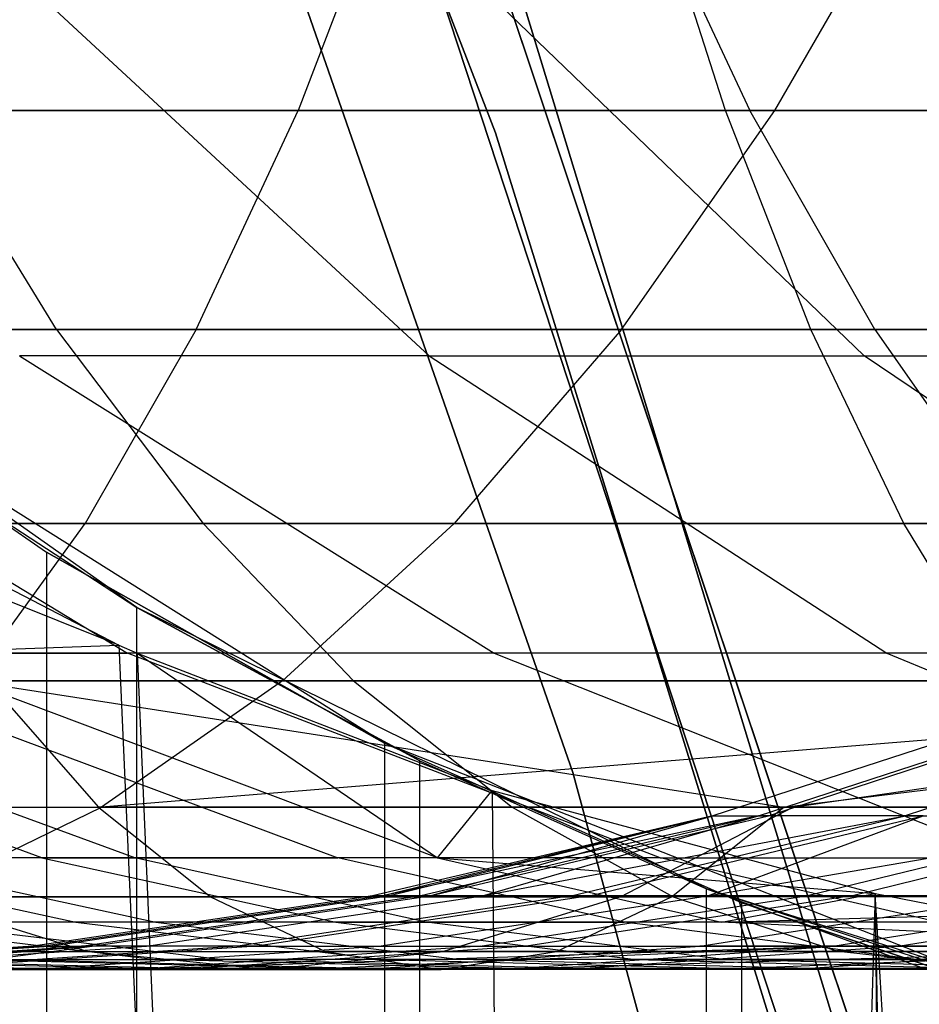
# Model space of a CAD drawing. Extents: x 0.1 to 12.1, y -6 to 6.
# Tile 134 of 181: x 8.442 to 8.572, y 0.727 to 0.869. Entities that reach past the tile are written whole.
import ezdxf

# ---------------------------------------------------------------- set-up
doc = ezdxf.new("R2010")
doc.units = 0
doc.header["$LTSCALE"] = 2.54
doc.layers.get('0').update_dxf_attribs({"linetype": 'CONTINUOUS'})

# ---------------------------------------------------------------- blocks, each defined once
blk = doc.blocks.new('DROPS_COLOR_C_STL')
at = {"color": 0}
for p, q in [((8.51064, 0.85234, 164.4), (8.44442, 1.02274, 164.4)), ((8.44442, 1.02274, 164.3), (8.51064, 0.85234, 164.3)), ((8.51064, 0.85234, 164.4), (8.44442, 1.02274, 164.4)), ((8.44442, 1.02274, 164.3), (8.51064, 0.85234, 164.3)), ((8.46205, 0.93152, 3.4), (8.52179, 0.76011, 3.4)), ((8.52179, 0.76011, 3.2), (8.46205, 0.93152, 3.2)), ((8.46205, 0.93152, 3.4), (8.52179, 0.76011, 3.4)), ((8.52179, 0.76011, 3.2), (8.46205, 0.93152, 3.2)), ((8.49288, 0.93002, 171.7), (8.56384, 0.71785, 171.7)), ((8.56384, 0.71785, 164.1), (8.49288, 0.93002, 164.1)), ((8.56384, 0.71785, 164.1), (8.49288, 0.93002, 164.1)), ((8.49288, 0.93002, 171.7), (8.56384, 0.71785, 171.7)), ((8.49522, 0.89537, 11), (8.55232, 0.72171, 11)), ((8.55232, 0.72171, 11.1), (8.49522, 0.89537, 11.1)), ((8.49522, 0.89537, 11), (8.55232, 0.72171, 11)), ((8.55232, 0.72171, 11.1), (8.49522, 0.89537, 11.1)), ((8.49626, 0.89239, 20.68193), (8.48215, 0.85555, 20.72317)), ((8.49626, 0.89239, 20.68193), (8.48215, 0.85555, 20.72317)), ((8.53003, 0.89239, 19.6423), (8.54732, 0.85555, 19.60228)), ((8.53003, 0.89239, 19.6423), (8.54732, 0.85555, 19.60228)), ((8.54381, 0.85555, 21.50688), (8.53199, 0.89239, 21.54884)), ((8.54381, 0.85555, 21.50688), (8.53199, 0.89239, 21.54884)), ((8.55092, 0.85555, 18.79059), (8.57219, 0.89239, 18.75254)), ((8.55092, 0.85555, 18.79059), (8.57219, 0.89239, 18.75254)), ((8.50106, 0.82019, 17.30317), (8.44204, 0.87479, 17.34985)), ((8.50106, 0.82019, 17.30317), (8.44204, 0.87479, 17.34985)), ((8.56379, 0.82019, 17.37857), (8.50711, 0.87479, 17.42806)), ((8.56379, 0.82019, 17.37857), (8.50711, 0.87479, 17.42806)), ((8.51478, 0.87069, 11.3), (8.58381, 0.6443, 11.3)), ((8.58381, 0.6443, 1.7), (8.51478, 0.87069, 1.7)), ((8.58381, 0.6443, 1.7), (8.51478, 0.87069, 1.7)), ((8.51478, 0.87069, 11.3), (8.58381, 0.6443, 11.3)), ((8.48215, 0.85555, 20.72317), (8.22763, 0.85555, 20.62822)), ((8.48215, 0.85555, 20.72317), (8.22763, 0.85555, 20.62822)), ((8.36907, 0.85555, 18.6807), (8.55092, 0.85555, 18.79059)), ((8.36907, 0.85555, 18.6807), (8.55092, 0.85555, 18.79059)), ((8.54381, 0.85555, 21.50688), (8.3941, 0.85555, 21.46249)), ((8.54381, 0.85555, 21.50688), (8.3941, 0.85555, 21.46249)), ((8.44732, 0.82396, 19.50717), (8.42792, 0.85555, 19.5482)), ((8.42792, 0.85555, 19.5482), (8.54732, 0.85555, 19.60228)), ((8.44732, 0.82396, 19.50717), (8.42792, 0.85555, 19.5482)), ((8.42792, 0.85555, 19.5482), (8.54732, 0.85555, 19.60228)), ((8.46745, 0.82396, 20.76611), (8.48215, 0.85555, 20.72317)), ((8.46745, 0.82396, 20.76611), (8.48215, 0.85555, 20.72317)), ((8.74186, 0.85555, 20.80408), (8.48215, 0.85555, 20.72317)), ((8.74186, 0.85555, 20.80408), (8.48215, 0.85555, 20.72317)), ((8.52878, 0.82396, 18.8302), (8.55092, 0.85555, 18.79059)), ((8.52878, 0.82396, 18.8302), (8.55092, 0.85555, 18.79059)), ((8.6946, 0.85555, 21.54712), (8.54381, 0.85555, 21.50688)), ((8.6946, 0.85555, 21.54712), (8.54381, 0.85555, 21.50688)), ((8.55612, 0.82396, 21.4632), (8.54381, 0.85555, 21.50688)), ((8.55612, 0.82396, 21.4632), (8.54381, 0.85555, 21.50688)), ((8.56532, 0.82396, 19.56062), (8.54732, 0.85555, 19.60228)), ((8.54732, 0.85555, 19.60228), (8.66848, 0.85555, 19.65228)), ((8.56532, 0.82396, 19.56062), (8.54732, 0.85555, 19.60228)), ((8.54732, 0.85555, 19.60228), (8.66848, 0.85555, 19.65228)), ((8.55092, 0.85555, 18.79059), (8.7401, 0.85555, 18.88813)), ((8.55092, 0.85555, 18.79059), (8.7401, 0.85555, 18.88813)), ((8.56467, 0.6777, 164.4), (8.51064, 0.85234, 164.4)), ((8.51064, 0.85234, 164.3), (8.56467, 0.6777, 164.3)), ((8.51064, 0.85234, 164.4), (8.51064, 0.85234, 164.3)), ((8.56467, 0.6777, 164.4), (8.51064, 0.85234, 164.4)), ((8.51064, 0.85234, 164.3), (8.56467, 0.6777, 164.3)), ((8.51064, 0.85234, 164.4), (8.51064, 0.85234, 164.3)), ((8.45889, 0.78391, 39.52568), (8.38384, 0.83655, 39.52568)), ((8.45889, 0.78391, 36.32117), (8.38384, 0.83655, 39.52568)), ((8.45889, 0.78391, 39.52568), (8.38384, 0.83655, 39.52568)), ((8.45889, 0.78391, 36.32117), (8.38384, 0.83655, 39.52568)), ((8.21059, 0.82396, 20.67028), (8.46745, 0.82396, 20.76611)), ((8.21059, 0.82396, 20.67028), (8.46745, 0.82396, 20.76611)), ((8.44732, 0.82396, 19.50717), (8.33107, 0.82396, 19.44969)), ((8.44732, 0.82396, 19.50717), (8.33107, 0.82396, 19.44969)), ((8.52878, 0.82396, 18.8302), (8.3443, 0.82396, 18.71873)), ((8.52878, 0.82396, 18.8302), (8.3443, 0.82396, 18.71873)), ((8.39981, 0.82387, 26.99408), (8.44586, 0.79185, 27.01377)), ((8.49464, 0.76432, 32.52113), (8.39981, 0.82387, 32.52113)), ((8.39981, 0.82387, 32.52113), (8.44586, 0.79185, 27.01377)), ((8.39981, 0.82387, 26.99408), (8.44586, 0.79185, 27.01377)), ((8.39981, 0.82387, 32.52113), (8.44586, 0.79185, 27.01377)), ((8.49464, 0.76432, 32.52113), (8.39981, 0.82387, 32.52113)), ((8.55612, 0.82396, 21.4632), (8.40761, 0.82396, 21.41917)), ((8.55612, 0.82396, 21.4632), (8.40761, 0.82396, 21.41917)), ((8.56532, 0.82396, 19.56062), (8.44732, 0.82396, 19.50717)), ((8.44732, 0.82396, 19.50717), (8.46846, 0.796, 19.46248)), ((8.56532, 0.82396, 19.56062), (8.44732, 0.82396, 19.50717)), ((8.44732, 0.82396, 19.50717), (8.46846, 0.796, 19.46248)), ((8.46745, 0.82396, 20.76611), (8.45143, 0.796, 20.81289)), ((8.46745, 0.82396, 20.76611), (8.45143, 0.796, 20.81289)), ((8.46745, 0.82396, 20.76611), (8.72955, 0.82396, 20.84776)), ((8.46745, 0.82396, 20.76611), (8.72955, 0.82396, 20.84776)), ((8.52878, 0.82396, 18.8302), (8.50465, 0.796, 18.87336)), ((8.52878, 0.82396, 18.8302), (8.50465, 0.796, 18.87336)), ((8.7207, 0.82396, 18.92916), (8.52878, 0.82396, 18.8302)), ((8.7207, 0.82396, 18.92916), (8.52878, 0.82396, 18.8302)), ((8.7057, 0.82396, 21.50312), (8.55612, 0.82396, 21.4632)), ((8.7057, 0.82396, 21.50312), (8.55612, 0.82396, 21.4632)), ((8.56953, 0.796, 21.41561), (8.55612, 0.82396, 21.4632)), ((8.56953, 0.796, 21.41561), (8.55612, 0.82396, 21.4632)), ((8.68506, 0.82396, 19.61003), (8.56532, 0.82396, 19.56062)), ((8.56532, 0.82396, 19.56062), (8.58493, 0.796, 19.51523)), ((8.68506, 0.82396, 19.61003), (8.56532, 0.82396, 19.56062)), ((8.56532, 0.82396, 19.56062), (8.58493, 0.796, 19.51523)), ((8.45631, 0.77848, 15.00748), (8.35158, 0.82019, 15.02191)), ((8.45631, 0.77848, 15.00748), (8.35158, 0.82019, 15.02191)), ((8.38678, 0.82019, 17.14348), (8.45756, 0.77731, 17.09796)), ((8.38678, 0.82019, 17.14348), (8.45756, 0.77731, 17.09796)), ((8.44197, 0.82019, 17.22472), (8.51045, 0.77731, 17.1758)), ((8.50106, 0.82019, 17.30317), (8.44197, 0.82019, 17.22472)), ((8.44197, 0.82019, 17.22472), (8.51045, 0.77731, 17.1758)), ((8.50106, 0.82019, 17.30317), (8.44197, 0.82019, 17.22472)), ((8.50106, 0.82019, 17.30317), (8.56379, 0.82019, 17.37857)), ((8.50106, 0.82019, 17.30317), (8.56706, 0.77731, 17.25098)), ((8.50106, 0.82019, 17.30317), (8.56379, 0.82019, 17.37857)), ((8.50106, 0.82019, 17.30317), (8.56706, 0.77731, 17.25098)), ((8.62717, 0.77731, 17.32323), (8.56379, 0.82019, 17.37857)), ((8.56379, 0.82019, 17.37857), (8.63008, 0.82019, 17.45086)), ((8.56379, 0.82019, 17.37857), (8.63008, 0.82019, 17.45086)), ((8.62717, 0.77731, 17.32323), (8.56379, 0.82019, 17.37857)), ((8.41605, 0.81184, 36.28961), (8.45889, 0.78391, 36.32117)), ((8.41605, 0.81184, 36.28961), (8.45889, 0.78391, 36.32117)), ((8.40407, 0.80555, 14.98501), (8.45631, 0.77848, 15.00748)), ((8.40407, 0.80555, 14.98501), (8.45631, 0.77848, 15.00748)), ((8.45143, 0.796, 20.81289), (8.19202, 0.796, 20.71611)), ((8.45143, 0.796, 20.81289), (8.19202, 0.796, 20.71611)), ((8.3173, 0.796, 18.76015), (8.50465, 0.796, 18.87336)), ((8.3173, 0.796, 18.76015), (8.50465, 0.796, 18.87336)), ((8.35371, 0.796, 19.40574), (8.46846, 0.796, 19.46248)), ((8.35371, 0.796, 19.40574), (8.46846, 0.796, 19.46248)), ((8.56953, 0.796, 21.41561), (8.42233, 0.796, 21.37196)), ((8.56953, 0.796, 21.41561), (8.42233, 0.796, 21.37196)), ((8.43501, 0.7733, 20.86087), (8.45143, 0.796, 20.81289)), ((8.43501, 0.7733, 20.86087), (8.45143, 0.796, 20.81289)), ((8.71614, 0.796, 20.89536), (8.45143, 0.796, 20.81289)), ((8.71614, 0.796, 20.89536), (8.45143, 0.796, 20.81289)), ((8.49014, 0.7733, 19.41664), (8.46846, 0.796, 19.46248)), ((8.46846, 0.796, 19.46248), (8.58493, 0.796, 19.51523)), ((8.49014, 0.7733, 19.41664), (8.46846, 0.796, 19.46248)), ((8.46846, 0.796, 19.46248), (8.58493, 0.796, 19.51523)), ((8.47992, 0.7733, 18.91762), (8.50465, 0.796, 18.87336)), ((8.47992, 0.7733, 18.91762), (8.50465, 0.796, 18.87336)), ((8.50465, 0.796, 18.87336), (8.69956, 0.796, 18.97386)), ((8.50465, 0.796, 18.87336), (8.69956, 0.796, 18.97386)), ((8.7178, 0.796, 21.45518), (8.56953, 0.796, 21.41561)), ((8.7178, 0.796, 21.45518), (8.56953, 0.796, 21.41561)), ((8.58328, 0.7733, 21.3668), (8.56953, 0.796, 21.41561)), ((8.58328, 0.7733, 21.3668), (8.56953, 0.796, 21.41561)), ((8.44586, 0.79185, 27.01377), (8.44628, -0.79159, 27.01395)), ((8.44586, 0.79185, 27.01377), (8.49464, 0.76432, 27.03511)), ((8.44586, 0.79185, 27.01377), (8.44628, -0.79159, 27.01395)), ((8.49464, 0.76432, 32.52113), (8.44586, 0.79185, 27.01377)), ((8.49464, 0.76432, 32.52113), (8.44586, 0.79185, 27.01377)), ((8.44586, 0.79185, 27.01377), (8.49464, 0.76432, 27.03511)), ((8.45889, -0.78391, 36.32117), (8.45889, 0.78391, 36.32117)), ((8.45889, -0.78391, 36.32117), (8.45889, 0.78391, 36.32117)), ((8.45889, 0.78391, 36.32117), (8.49971, 0.76179, 36.35208)), ((8.54107, 0.74332, 39.52568), (8.45889, 0.78391, 39.52568)), ((8.54107, 0.74332, 36.38425), (8.45889, 0.78391, 39.52568)), ((8.54107, 0.74332, 39.52568), (8.45889, 0.78391, 39.52568)), ((8.49971, 0.76179, 36.35208), (8.45889, 0.78391, 39.52568)), ((8.54107, 0.74332, 36.38425), (8.45889, 0.78391, 39.52568)), ((8.49971, 0.76179, 36.35208), (8.45889, 0.78391, 39.52568)), ((8.45889, 0.78391, 36.32117), (8.49971, 0.76179, 36.35208)), ((8.45889, 0.78391, 36.32117), (8.45889, 0.78391, 39.52568)), ((8.45889, 0.78391, 36.32117), (8.45889, 0.78391, 39.52568)), ((8.42383, 0.77731, 15.06506), (8.45631, 0.77848, 15.00748)), ((8.42383, 0.77731, 15.06506), (8.45631, 0.77848, 15.00748)), ((8.45631, 0.77848, 15.00748), (8.52214, -0.69039, 15.03662)), ((8.45631, 0.77848, 15.00748), (8.52214, -0.69039, 15.03662)), ((8.45631, 0.77848, 15.00748), (8.45894, 0.77731, 15.00862)), ((8.45631, 0.77848, 15.00748), (8.45894, 0.77731, 15.00862)), ((8.44519, 0.74781, 16.89397), (8.36395, 0.77731, 16.93569)), ((8.44519, 0.74781, 16.89397), (8.36395, 0.77731, 16.93569)), ((8.4586, 0.74781, 15.18902), (8.37803, 0.77731, 15.14603)), ((8.4586, 0.74781, 15.18902), (8.37803, 0.77731, 15.14603)), ((8.40875, 0.77731, 17.01798), (8.48788, 0.74781, 16.97237)), ((8.40875, 0.77731, 17.01798), (8.45756, 0.77731, 17.09796)), ((8.40875, 0.77731, 17.01798), (8.45756, 0.77731, 17.09796)), ((8.40875, 0.77731, 17.01798), (8.48788, 0.74781, 16.97237)), ((8.50224, 0.74781, 15.11188), (8.42383, 0.77731, 15.06506)), ((8.50224, 0.74781, 15.11188), (8.42383, 0.77731, 15.06506)), ((8.45894, 0.77731, 15.00862), (8.42383, 0.77731, 15.06506)), ((8.45894, 0.77731, 15.00862), (8.42383, 0.77731, 15.06506)), ((8.53437, 0.74781, 17.04856), (8.45756, 0.77731, 17.09796)), ((8.51045, 0.77731, 17.1758), (8.45756, 0.77731, 17.09796)), ((8.53437, 0.74781, 17.04856), (8.45756, 0.77731, 17.09796)), ((8.51045, 0.77731, 17.1758), (8.45756, 0.77731, 17.09796)), ((8.45894, 0.77731, 15.00862), (8.52214, -0.69039, 15.03662)), ((8.45894, 0.77731, 15.00862), (8.51015, 0.75753, 15.03124)), ((8.45894, 0.77731, 15.00862), (8.52214, -0.69039, 15.03662)), ((8.45894, 0.77731, 15.00862), (8.51015, 0.75753, 15.03124)), ((8.45894, 0.77731, 15.00862), (8.50224, 0.74781, 15.11188)), ((8.45894, 0.77731, 15.00862), (8.50224, 0.74781, 15.11188)), ((8.51045, 0.77731, 17.1758), (8.58475, 0.74781, 17.12272)), ((8.51045, 0.77731, 17.1758), (8.58475, 0.74781, 17.12272)), ((8.56706, 0.77731, 17.25098), (8.51045, 0.77731, 17.1758)), ((8.56706, 0.77731, 17.25098), (8.51045, 0.77731, 17.1758)), ((8.56706, 0.77731, 17.25098), (8.63869, 0.74781, 17.19434)), ((8.62717, 0.77731, 17.32323), (8.56706, 0.77731, 17.25098)), ((8.56706, 0.77731, 17.25098), (8.63869, 0.74781, 17.19434)), ((8.62717, 0.77731, 17.32323), (8.56706, 0.77731, 17.25098)), ((8.47992, 0.7733, 18.91762), (8.28962, 0.7733, 18.80263)), ((8.47992, 0.7733, 18.91762), (8.28962, 0.7733, 18.80263)), ((8.49014, 0.7733, 19.41664), (8.37693, 0.7733, 19.36067)), ((8.49014, 0.7733, 19.41664), (8.37693, 0.7733, 19.36067)), ((8.43501, 0.7733, 20.86087), (8.70239, 0.7733, 20.94416)), ((8.43501, 0.7733, 20.86087), (8.70239, 0.7733, 20.94416)), ((8.43501, 0.7733, 20.86087), (8.55219, 0.75511, 20.95546)), ((8.43501, 0.7733, 20.86087), (8.55219, 0.75511, 20.95546)), ((8.43742, 0.7733, 21.32356), (8.45336, 0.75511, 21.27244)), ((8.58328, 0.7733, 21.3668), (8.43742, 0.7733, 21.32356)), ((8.58328, 0.7733, 21.3668), (8.43742, 0.7733, 21.32356)), ((8.43742, 0.7733, 21.32356), (8.45336, 0.75511, 21.27244)), ((8.67788, 0.7733, 19.01969), (8.45379, 0.75511, 18.96435)), ((8.47992, 0.7733, 18.91762), (8.45379, 0.75511, 18.96435)), ((8.67788, 0.7733, 19.01969), (8.45379, 0.75511, 18.96435)), ((8.47992, 0.7733, 18.91762), (8.45379, 0.75511, 18.96435)), ((8.67788, 0.7733, 19.01969), (8.47992, 0.7733, 18.91762)), ((8.67788, 0.7733, 19.01969), (8.47992, 0.7733, 18.91762)), ((8.60504, 0.7733, 19.46869), (8.49014, 0.7733, 19.41664)), ((8.49014, 0.7733, 19.41664), (8.51303, 0.75511, 19.36824)), ((8.60504, 0.7733, 19.46869), (8.49014, 0.7733, 19.41664)), ((8.49014, 0.7733, 19.41664), (8.51303, 0.75511, 19.36824)), ((8.55219, 0.75511, 20.95546), (8.70239, 0.7733, 20.94416)), ((8.55219, 0.75511, 20.95546), (8.70239, 0.7733, 20.94416)), ((8.55351, 0.75511, 19.01792), (8.67788, 0.7733, 19.01969)), ((8.55351, 0.75511, 19.01792), (8.67788, 0.7733, 19.01969)), ((8.58938, 0.76925, 16.04678), (8.54198, 0.75385, 16.04654)), ((8.58938, 0.76925, 16.04678), (8.54198, 0.75385, 16.04654)), ((8.54854, 0.75385, 16.19582), (8.59573, 0.76925, 16.19146)), ((8.54854, 0.75385, 16.19582), (8.59573, 0.76925, 16.19146)), ((8.54999, 0.75385, 15.89847), (8.59714, 0.76925, 15.90327)), ((8.54999, 0.75385, 15.89847), (8.59714, 0.76925, 15.90327)), ((8.61627, 0.76925, 16.33542), (8.56973, 0.75385, 16.34435)), ((8.61627, 0.76925, 16.33542), (8.56973, 0.75385, 16.34435)), ((8.49464, 0.76432, 27.03511), (8.49464, -0.76432, 27.03511)), ((8.49464, 0.76432, 27.03511), (8.54615, 0.7413, 27.05822)), ((8.49464, 0.76432, 27.03511), (8.49464, -0.76432, 27.03511)), ((8.59889, 0.72343, 32.52113), (8.49464, 0.76432, 32.52113)), ((8.49464, 0.76432, 32.52113), (8.49464, 0.76432, 27.03511)), ((8.49464, 0.76432, 32.52113), (8.49464, 0.76432, 27.03511)), ((8.49464, 0.76432, 32.52113), (8.54615, 0.7413, 27.05822)), ((8.49464, 0.76432, 27.03511), (8.54615, 0.7413, 27.05822)), ((8.49464, 0.76432, 32.52113), (8.54615, 0.7413, 27.05822)), ((8.59889, 0.72343, 32.52113), (8.49464, 0.76432, 32.52113)), ((8.49953, -0.76188, 36.35194), (8.49971, 0.76179, 36.35208)), ((8.49953, -0.76188, 36.35194), (8.49971, 0.76179, 36.35208)), ((8.49971, 0.76179, 36.35208), (8.54107, 0.74332, 36.38425)), ((8.49971, 0.76179, 36.35208), (8.54107, 0.74332, 36.38425)), ((8.52179, 0.76011, 3.4), (8.52179, 0.76011, 3.2)), ((8.52179, 0.76011, 3.4), (8.56929, 0.58491, 3.4)), ((8.56929, 0.58491, 3.2), (8.52179, 0.76011, 3.2)), ((8.52179, 0.76011, 3.4), (8.52179, 0.76011, 3.2)), ((8.52179, 0.76011, 3.4), (8.56929, 0.58491, 3.4)), ((8.56929, 0.58491, 3.2), (8.52179, 0.76011, 3.2)), ((8.50224, 0.74781, 15.11188), (8.51015, 0.75753, 15.03124)), ((8.50224, 0.74781, 15.11188), (8.51015, 0.75753, 15.03124)), ((8.51015, 0.75753, 15.03124), (8.52214, -0.69039, 15.03662)), ((8.51015, 0.75753, 15.03124), (8.52214, -0.69039, 15.03662)), ((8.51015, 0.75753, 15.03124), (8.56539, 0.74267, 15.05629)), ((8.51015, 0.75753, 15.03124), (8.56539, 0.74267, 15.05629)), ((8.2604, 0.75511, 18.84749), (8.45379, 0.75511, 18.96435)), ((8.2604, 0.75511, 18.84749), (8.45379, 0.75511, 18.96435)), ((8.31014, 0.75511, 21.22566), (8.45336, 0.75511, 21.27244)), ((8.31014, 0.75511, 21.22566), (8.45336, 0.75511, 21.27244)), ((8.40145, 0.75511, 19.31307), (8.51303, 0.75511, 19.36824)), ((8.40145, 0.75511, 19.31307), (8.51303, 0.75511, 19.36824)), ((8.41767, 0.75511, 20.91152), (8.55219, 0.75511, 20.95546)), ((8.41767, 0.75511, 20.91152), (8.55219, 0.75511, 20.95546)), ((8.42731, 0.74218, 19.01173), (8.45379, 0.75511, 18.96435)), ((8.42731, 0.74218, 19.01173), (8.45379, 0.75511, 18.96435)), ((8.45336, 0.75511, 21.27244), (8.46952, 0.74218, 21.22062)), ((8.59781, 0.75511, 21.31527), (8.45336, 0.75511, 21.27244)), ((8.59781, 0.75511, 21.31527), (8.45336, 0.75511, 21.27244)), ((8.45336, 0.75511, 21.27244), (8.46952, 0.74218, 21.22062)), ((8.45379, 0.75511, 18.96435), (8.55351, 0.75511, 19.01792)), ((8.45379, 0.75511, 18.96435), (8.55351, 0.75511, 19.01792)), ((8.54198, 0.75385, 16.04654), (8.4929, 0.74232, 16.04629)), ((8.54198, 0.75385, 16.04654), (8.4929, 0.74232, 16.04629)), ((8.54854, 0.75385, 16.19582), (8.49439, 0.74232, 16.1234)), ((8.54854, 0.75385, 16.19582), (8.49439, 0.74232, 16.1234)), ((8.54198, 0.75385, 16.04654), (8.49439, 0.74232, 16.1234)), ((8.54198, 0.75385, 16.04654), (8.49439, 0.74232, 16.1234)), ((8.49518, 0.74232, 15.96979), (8.54198, 0.75385, 16.04654)), ((8.49518, 0.74232, 15.96979), (8.54198, 0.75385, 16.04654)), ((8.49967, 0.74232, 16.20033), (8.54854, 0.75385, 16.19582)), ((8.49967, 0.74232, 16.20033), (8.54854, 0.75385, 16.19582)), ((8.50116, 0.74232, 15.8935), (8.54999, 0.75385, 15.89847)), ((8.50116, 0.74232, 15.8935), (8.54999, 0.75385, 15.89847)), ((8.50116, 0.74232, 15.8935), (8.54198, 0.75385, 16.04654)), ((8.50116, 0.74232, 15.8935), (8.54198, 0.75385, 16.04654)), ((8.50874, 0.74232, 16.27724), (8.54854, 0.75385, 16.19582)), ((8.50874, 0.74232, 16.27724), (8.54854, 0.75385, 16.19582)), ((8.50874, 0.74232, 16.27724), (8.56973, 0.75385, 16.34435)), ((8.50874, 0.74232, 16.27724), (8.56973, 0.75385, 16.34435)), ((8.51303, 0.75511, 19.36824), (8.53624, 0.74218, 19.31917)), ((8.51303, 0.75511, 19.36824), (8.62628, 0.75511, 19.41954)), ((8.51303, 0.75511, 19.36824), (8.53624, 0.74218, 19.31917)), ((8.51303, 0.75511, 19.36824), (8.62628, 0.75511, 19.41954)), ((8.52154, 0.74232, 16.35361), (8.56973, 0.75385, 16.34435)), ((8.52154, 0.74232, 16.35361), (8.56973, 0.75385, 16.34435)), ((8.52418, 0.74232, 15.74171), (8.57229, 0.75385, 15.75137)), ((8.52418, 0.74232, 15.74171), (8.57229, 0.75385, 15.75137)), ((8.52865, 0.74218, 19.06618), (8.55351, 0.75511, 19.01792)), ((8.52865, 0.74218, 19.06618), (8.55351, 0.75511, 19.01792)), ((8.53603, 0.74218, 21.00729), (8.55219, 0.75511, 20.95546)), ((8.53603, 0.74218, 21.00729), (8.55219, 0.75511, 20.95546)), ((8.54125, 0.74232, 15.66631), (8.60888, 0.75385, 15.60613)), ((8.54125, 0.74232, 15.66631), (8.60888, 0.75385, 15.60613)), ((8.54125, 0.74232, 15.66631), (8.57229, 0.75385, 15.75137)), ((8.54125, 0.74232, 15.66631), (8.57229, 0.75385, 15.75137)), ((8.54198, 0.75385, 16.04654), (8.54854, 0.75385, 16.19582)), ((8.54198, 0.75385, 16.04654), (8.54999, 0.75385, 15.89847)), ((8.54198, 0.75385, 16.04654), (8.54999, 0.75385, 15.89847)), ((8.54198, 0.75385, 16.04654), (8.54854, 0.75385, 16.19582)), ((8.56973, 0.75385, 16.34435), (8.54854, 0.75385, 16.19582)), ((8.56973, 0.75385, 16.34435), (8.54854, 0.75385, 16.19582)), ((8.57229, 0.75385, 15.75137), (8.54999, 0.75385, 15.89847)), ((8.57229, 0.75385, 15.75137), (8.54999, 0.75385, 15.89847)), ((8.68787, 0.75511, 20.99569), (8.55219, 0.75511, 20.95546)), ((8.68787, 0.75511, 20.99569), (8.55219, 0.75511, 20.95546)), ((8.55351, 0.75511, 19.01792), (8.65499, 0.75511, 19.06809)), ((8.55351, 0.75511, 19.01792), (8.65499, 0.75511, 19.06809)), ((8.55542, 0.74232, 16.49473), (8.60257, 0.75385, 16.48111)), ((8.55542, 0.74232, 16.49473), (8.60257, 0.75385, 16.48111)), ((8.56193, 0.74232, 15.59183), (8.60888, 0.75385, 15.60613)), ((8.56193, 0.74232, 15.59183), (8.60888, 0.75385, 15.60613)), ((8.56973, 0.75385, 16.34435), (8.60257, 0.75385, 16.48111)), ((8.56973, 0.75385, 16.34435), (8.60257, 0.75385, 16.48111)), ((8.40668, 0.74781, 16.81417), (8.45011, 0.73854, 16.79445)), ((8.44519, 0.74781, 16.89397), (8.40668, 0.74781, 16.81417)), ((8.44519, 0.74781, 16.89397), (8.40668, 0.74781, 16.81417)), ((8.40668, 0.74781, 16.81417), (8.45011, 0.73854, 16.79445)), ((8.4586, 0.74781, 15.18902), (8.4185, 0.74781, 15.26881)), ((8.4185, 0.74781, 15.26881), (8.46163, 0.73854, 15.28919)), ((8.4586, 0.74781, 15.18902), (8.4185, 0.74781, 15.26881)), ((8.4185, 0.74781, 15.26881), (8.46163, 0.73854, 15.28919)), ((8.44519, 0.74781, 16.89397), (8.48762, 0.73854, 16.87218)), ((8.44519, 0.74781, 16.89397), (8.48788, 0.74781, 16.97237)), ((8.44519, 0.74781, 16.89397), (8.48762, 0.73854, 16.87218)), ((8.44519, 0.74781, 16.89397), (8.48788, 0.74781, 16.97237)), ((8.50069, 0.73854, 15.21147), (8.4586, 0.74781, 15.18902)), ((8.50224, 0.74781, 15.11188), (8.4586, 0.74781, 15.18902)), ((8.50224, 0.74781, 15.11188), (8.4586, 0.74781, 15.18902)), ((8.50069, 0.73854, 15.21147), (8.4586, 0.74781, 15.18902)), ((8.53437, 0.74781, 17.04856), (8.48788, 0.74781, 16.97237)), ((8.53437, 0.74781, 17.04856), (8.48788, 0.74781, 16.97237)), ((8.5292, 0.73854, 16.94854), (8.48788, 0.74781, 16.97237)), ((8.5292, 0.73854, 16.94854), (8.48788, 0.74781, 16.97237)), ((8.50224, 0.74781, 15.11188), (8.56539, 0.74267, 15.05629)), ((8.50224, 0.74781, 15.11188), (8.56539, 0.74267, 15.05629)), ((8.50224, 0.74781, 15.11188), (8.5432, 0.73854, 15.13634)), ((8.50224, 0.74781, 15.11188), (8.5432, 0.73854, 15.13634)), ((8.57449, 0.73854, 17.02276), (8.53437, 0.74781, 17.04856)), ((8.53437, 0.74781, 17.04856), (8.58475, 0.74781, 17.12272)), ((8.53437, 0.74781, 17.04856), (8.58475, 0.74781, 17.12272)), ((8.57449, 0.73854, 17.02276), (8.53437, 0.74781, 17.04856)), ((8.56539, 0.74267, 15.05629), (8.52214, -0.69039, 15.03662)), ((8.56539, 0.74267, 15.05629), (8.52214, -0.69039, 15.03662)), ((8.54107, -0.74332, 36.38425), (8.54107, 0.74332, 36.38425)), ((8.54107, 0.74332, 36.38425), (8.57775, 0.72994, 36.4135)), ((8.54107, -0.74332, 36.38425), (8.54107, 0.74332, 36.38425)), ((8.62848, 0.71572, 39.52568), (8.54107, 0.74332, 39.52568)), ((8.54107, 0.74332, 36.38425), (8.57775, 0.72994, 36.4135)), ((8.54107, 0.74332, 36.38425), (8.54107, 0.74332, 39.52568)), ((8.54107, 0.74332, 39.52568), (8.57775, 0.72994, 36.4135)), ((8.54107, 0.74332, 36.38425), (8.54107, 0.74332, 39.52568)), ((8.62848, 0.71572, 36.45516), (8.54107, 0.74332, 39.52568)), ((8.62848, 0.71572, 39.52568), (8.54107, 0.74332, 39.52568)), ((8.62848, 0.71572, 36.45516), (8.54107, 0.74332, 39.52568)), ((8.61452, 0.71915, 36.44356), (8.54107, 0.74332, 39.52568)), ((8.61452, 0.71915, 36.44356), (8.54107, 0.74332, 39.52568)), ((8.54107, 0.74332, 39.52568), (8.57775, 0.72994, 36.4135)), ((8.5432, 0.73854, 15.13634), (8.56539, 0.74267, 15.05629)), ((8.5432, 0.73854, 15.13634), (8.56539, 0.74267, 15.05629)), ((8.56539, 0.74267, 15.05629), (8.57809, -0.67679, 15.06214)), ((8.64883, -0.66877, 15.09541), (8.56539, 0.74267, 15.05629)), ((8.56539, 0.74267, 15.05629), (8.58117, 0.73959, 15.06357)), ((8.64883, -0.66877, 15.09541), (8.56539, 0.74267, 15.05629)), ((8.59263, -0.67432, 15.06889), (8.56539, 0.74267, 15.05629)), ((8.59263, -0.67432, 15.06889), (8.56539, 0.74267, 15.05629)), ((8.56539, 0.74267, 15.05629), (8.57809, -0.67679, 15.06214)), ((8.56539, 0.74267, 15.05629), (8.58117, 0.73959, 15.06357)), ((8.32772, 0.74218, 21.1743), (8.46952, 0.74218, 21.22062)), ((8.32772, 0.74218, 21.1743), (8.46952, 0.74218, 21.22062)), ((8.40009, 0.74218, 20.96288), (8.53603, 0.74218, 21.00729)), ((8.40009, 0.74218, 20.96288), (8.53603, 0.74218, 21.00729)), ((8.53624, 0.74218, 19.31917), (8.42631, 0.74218, 19.26482)), ((8.42631, 0.74218, 19.26482), (8.45184, 0.7343, 19.21527)), ((8.53624, 0.74218, 19.31917), (8.42631, 0.74218, 19.26482)), ((8.42631, 0.74218, 19.26482), (8.45184, 0.7343, 19.21527)), ((8.52865, 0.74218, 19.06618), (8.42731, 0.74218, 19.01173)), ((8.52865, 0.74218, 19.06618), (8.42731, 0.74218, 19.01173)), ((8.4929, 0.74232, 16.04629), (8.44396, 0.73506, 16.04604)), ((8.4929, 0.74232, 16.04629), (8.44396, 0.73506, 16.04604)), ((8.49439, 0.74232, 16.1234), (8.44549, 0.73506, 16.12553)), ((8.49439, 0.74232, 16.1234), (8.44549, 0.73506, 16.12553)), ((8.44631, 0.73506, 15.96719), (8.49518, 0.74232, 15.96979)), ((8.44631, 0.73506, 15.96719), (8.49518, 0.74232, 15.96979)), ((8.45093, 0.73506, 16.20484), (8.49967, 0.74232, 16.20033)), ((8.45093, 0.73506, 16.20484), (8.49967, 0.74232, 16.20033)), ((8.45247, 0.73506, 15.88854), (8.50116, 0.74232, 15.8935)), ((8.45247, 0.73506, 15.88854), (8.50116, 0.74232, 15.8935)), ((8.46028, 0.73506, 16.28411), (8.50874, 0.74232, 16.27724)), ((8.46028, 0.73506, 16.28411), (8.50874, 0.74232, 16.27724)), ((8.46952, 0.74218, 21.22062), (8.48611, 0.7343, 21.1674)), ((8.61253, 0.74218, 21.26302), (8.46952, 0.74218, 21.22062)), ((8.61253, 0.74218, 21.26302), (8.46952, 0.74218, 21.22062)), ((8.46952, 0.74218, 21.22062), (8.48611, 0.7343, 21.1674)), ((8.52154, 0.74232, 16.35361), (8.47348, 0.73506, 16.36284)), ((8.52154, 0.74232, 16.35361), (8.47348, 0.73506, 16.36284)), ((8.52418, 0.74232, 15.74171), (8.4762, 0.73506, 15.73207)), ((8.52418, 0.74232, 15.74171), (8.4762, 0.73506, 15.73207)), ((8.49439, 0.74232, 16.1234), (8.4929, 0.74232, 16.04629)), ((8.49439, 0.74232, 16.1234), (8.4929, 0.74232, 16.04629)), ((8.49518, 0.74232, 15.96979), (8.4929, 0.74232, 16.04629)), ((8.49518, 0.74232, 15.96979), (8.4929, 0.74232, 16.04629)), ((8.4938, 0.73506, 15.65435), (8.54125, 0.74232, 15.66631)), ((8.4938, 0.73506, 15.65435), (8.54125, 0.74232, 15.66631)), ((8.49967, 0.74232, 16.20033), (8.49439, 0.74232, 16.1234)), ((8.49967, 0.74232, 16.20033), (8.49439, 0.74232, 16.1234)), ((8.49518, 0.74232, 15.96979), (8.50116, 0.74232, 15.8935)), ((8.49518, 0.74232, 15.96979), (8.50116, 0.74232, 15.8935)), ((8.50874, 0.74232, 16.27724), (8.49967, 0.74232, 16.20033)), ((8.50874, 0.74232, 16.27724), (8.49967, 0.74232, 16.20033)), ((8.50116, 0.74232, 15.8935), (8.52418, 0.74232, 15.74171)), ((8.50116, 0.74232, 15.8935), (8.52418, 0.74232, 15.74171)), ((8.52865, 0.74218, 19.06618), (8.50313, 0.7343, 19.11573)), ((8.52865, 0.74218, 19.06618), (8.50313, 0.7343, 19.11573)), ((8.50841, 0.73506, 16.5083), (8.55542, 0.74232, 16.49473)), ((8.50841, 0.73506, 16.5083), (8.55542, 0.74232, 16.49473)), ((8.52154, 0.74232, 16.35361), (8.50874, 0.74232, 16.27724)), ((8.52154, 0.74232, 16.35361), (8.50874, 0.74232, 16.27724)), ((8.56193, 0.74232, 15.59183), (8.51512, 0.73506, 15.57757)), ((8.56193, 0.74232, 15.59183), (8.51512, 0.73506, 15.57757)), ((8.51944, 0.7343, 21.0605), (8.53603, 0.74218, 21.00729)), ((8.51944, 0.7343, 21.0605), (8.53603, 0.74218, 21.00729)), ((8.55542, 0.74232, 16.49473), (8.52154, 0.74232, 16.35361)), ((8.55542, 0.74232, 16.49473), (8.52154, 0.74232, 16.35361)), ((8.52418, 0.74232, 15.74171), (8.54125, 0.74232, 15.66631)), ((8.52418, 0.74232, 15.74171), (8.54125, 0.74232, 15.66631)), ((8.63178, 0.74218, 19.11716), (8.52865, 0.74218, 19.06618)), ((8.63178, 0.74218, 19.11716), (8.52865, 0.74218, 19.06618)), ((8.67314, 0.74218, 21.04794), (8.53603, 0.74218, 21.00729)), ((8.67314, 0.74218, 21.04794), (8.53603, 0.74218, 21.00729)), ((8.64781, 0.74218, 19.36971), (8.53624, 0.74218, 19.31917)), ((8.53624, 0.74218, 19.31917), (8.56007, 0.7343, 19.26878)), ((8.64781, 0.74218, 19.36971), (8.53624, 0.74218, 19.31917)), ((8.53624, 0.74218, 19.31917), (8.56007, 0.7343, 19.26878)), ((8.5401, 0.73506, 15.50199), (8.58617, 0.74232, 15.51851)), ((8.5401, 0.73506, 15.50199), (8.58617, 0.74232, 15.51851)), ((8.54125, 0.74232, 15.66631), (8.56193, 0.74232, 15.59183)), ((8.54125, 0.74232, 15.66631), (8.56193, 0.74232, 15.59183)), ((8.54586, -0.74141, 27.05808), (8.54615, 0.7413, 27.05822)), ((8.54586, -0.74141, 27.05808), (8.54615, 0.7413, 27.05822)), ((8.54615, 0.7413, 27.05822), (8.59898, 0.7234, 27.08252)), ((8.59889, 0.72343, 32.52113), (8.54615, 0.7413, 27.05822)), ((8.59889, 0.72343, 32.52113), (8.54615, 0.7413, 27.05822)), ((8.54615, 0.7413, 27.05822), (8.59898, 0.7234, 27.08252)), ((8.60504, 0.74232, 16.64009), (8.55542, 0.74232, 16.49473)), ((8.60504, 0.74232, 16.64009), (8.55542, 0.74232, 16.49473)), ((8.60504, 0.74232, 16.64009), (8.55956, 0.73506, 16.65815)), ((8.60504, 0.74232, 16.64009), (8.55956, 0.73506, 16.65815)), ((8.56193, 0.74232, 15.59183), (8.58617, 0.74232, 15.51851)), ((8.56193, 0.74232, 15.59183), (8.58617, 0.74232, 15.51851)), ((8.56872, 0.73506, 15.42771), (8.61393, 0.74232, 15.44645)), ((8.56872, 0.73506, 15.42771), (8.61393, 0.74232, 15.44645)), ((8.5432, 0.73854, 15.13634), (8.58117, 0.73959, 15.06357)), ((8.5432, 0.73854, 15.13634), (8.58117, 0.73959, 15.06357)), ((8.41641, 0.73854, 16.71499), (8.46157, 0.73314, 16.69706)), ((8.45011, 0.73854, 16.79445), (8.41641, 0.73854, 16.71499)), ((8.45011, 0.73854, 16.79445), (8.41641, 0.73854, 16.71499)), ((8.41641, 0.73854, 16.71499), (8.46157, 0.73314, 16.69706)), ((8.46163, 0.73854, 15.28919), (8.42643, 0.73854, 15.36873)), ((8.42643, 0.73854, 15.36873), (8.47133, 0.73314, 15.38734)), ((8.46163, 0.73854, 15.28919), (8.42643, 0.73854, 15.36873)), ((8.42643, 0.73854, 15.36873), (8.47133, 0.73314, 15.38734)), ((8.45011, 0.73854, 16.79445), (8.49436, 0.73314, 16.77436)), ((8.48762, 0.73854, 16.87218), (8.45011, 0.73854, 16.79445)), ((8.48762, 0.73854, 16.87218), (8.45011, 0.73854, 16.79445)), ((8.45011, 0.73854, 16.79445), (8.49436, 0.73314, 16.77436)), ((8.50069, 0.73854, 15.21147), (8.46163, 0.73854, 15.28919)), ((8.46163, 0.73854, 15.28919), (8.50556, 0.73314, 15.30996)), ((8.50069, 0.73854, 15.21147), (8.46163, 0.73854, 15.28919)), ((8.46163, 0.73854, 15.28919), (8.50556, 0.73314, 15.30996)), ((8.48762, 0.73854, 16.87218), (8.53086, 0.73314, 16.84998)), ((8.48762, 0.73854, 16.87218), (8.53086, 0.73314, 16.84998)), ((8.48762, 0.73854, 16.87218), (8.5292, 0.73854, 16.94854)), ((8.48762, 0.73854, 16.87218), (8.5292, 0.73854, 16.94854)), ((8.54357, 0.73314, 15.23435), (8.50069, 0.73854, 15.21147)), ((8.5432, 0.73854, 15.13634), (8.50069, 0.73854, 15.21147)), ((8.54357, 0.73314, 15.23435), (8.50069, 0.73854, 15.21147)), ((8.5432, 0.73854, 15.13634), (8.50069, 0.73854, 15.21147)), ((8.57449, 0.73854, 17.02276), (8.5292, 0.73854, 16.94854)), ((8.57449, 0.73854, 17.02276), (8.5292, 0.73854, 16.94854)), ((8.57131, 0.73314, 16.92427), (8.5292, 0.73854, 16.94854)), ((8.57131, 0.73314, 16.92427), (8.5292, 0.73854, 16.94854)), ((8.60933, 0.73536, 15.0767), (8.5432, 0.73854, 15.13634)), ((8.58727, 0.73854, 15.0664), (8.5432, 0.73854, 15.13634)), ((8.58727, 0.73854, 15.0664), (8.5432, 0.73854, 15.13634)), ((8.60933, 0.73536, 15.0767), (8.5432, 0.73854, 15.13634)), ((8.34548, 0.7343, 19.15813), (8.45184, 0.7343, 19.21527)), ((8.34548, 0.7343, 19.15813), (8.45184, 0.7343, 19.21527)), ((8.34577, 0.7343, 21.12156), (8.48611, 0.7343, 21.1674)), ((8.34577, 0.7343, 21.12156), (8.48611, 0.7343, 21.1674)), ((8.38204, 0.7343, 21.01562), (8.51944, 0.7343, 21.0605)), ((8.38204, 0.7343, 21.01562), (8.51944, 0.7343, 21.0605)), ((8.44396, 0.73506, 16.04604), (8.39436, 0.73184, 16.04579)), ((8.44396, 0.73506, 16.04604), (8.39436, 0.73184, 16.04579)), ((8.44549, 0.73506, 16.12553), (8.39594, 0.73184, 16.12769)), ((8.44549, 0.73506, 16.12553), (8.39594, 0.73184, 16.12769)), ((8.39679, 0.73184, 15.96455), (8.44631, 0.73506, 15.96719)), ((8.39679, 0.73184, 15.96455), (8.44631, 0.73506, 15.96719)), ((8.40011, 0.7343, 19.06039), (8.50313, 0.7343, 19.11573)), ((8.40011, 0.7343, 19.06039), (8.50313, 0.7343, 19.11573)), ((8.40155, 0.73184, 16.2094), (8.45093, 0.73506, 16.20484)), ((8.40155, 0.73184, 16.2094), (8.45093, 0.73506, 16.20484)), ((8.40314, 0.73184, 15.88351), (8.45247, 0.73506, 15.88854)), ((8.40314, 0.73184, 15.88351), (8.45247, 0.73506, 15.88854)), ((8.41118, 0.73184, 16.29107), (8.46028, 0.73506, 16.28411)), ((8.41118, 0.73184, 16.29107), (8.46028, 0.73506, 16.28411)), ((8.45247, 0.73506, 15.88854), (8.41343, 0.73184, 15.80262)), ((8.45247, 0.73506, 15.88854), (8.41343, 0.73184, 15.80262)), ((8.47348, 0.73506, 16.36284), (8.42478, 0.73184, 16.37218)), ((8.47348, 0.73506, 16.36284), (8.42478, 0.73184, 16.37218)), ((8.4762, 0.73506, 15.73207), (8.42759, 0.73184, 15.72231)), ((8.42759, 0.73184, 15.72231), (8.45247, 0.73506, 15.88854)), ((8.42759, 0.73184, 15.72231), (8.45247, 0.73506, 15.88854)), ((8.4762, 0.73506, 15.73207), (8.42759, 0.73184, 15.72231)), ((8.44549, 0.73506, 16.12553), (8.44396, 0.73506, 16.04604)), ((8.44549, 0.73506, 16.12553), (8.44396, 0.73506, 16.04604)), ((8.44631, 0.73506, 15.96719), (8.44396, 0.73506, 16.04604)), ((8.44631, 0.73506, 15.96719), (8.44396, 0.73506, 16.04604)), ((8.44549, 0.73506, 16.12553), (8.45093, 0.73506, 16.20484)), ((8.44549, 0.73506, 16.12553), (8.45093, 0.73506, 16.20484)), ((8.44572, 0.73184, 15.64223), (8.4938, 0.73506, 15.65435)), ((8.44572, 0.73184, 15.64223), (8.4938, 0.73506, 15.65435)), ((8.44631, 0.73506, 15.96719), (8.45247, 0.73506, 15.88854)), ((8.44631, 0.73506, 15.96719), (8.45247, 0.73506, 15.88854)), ((8.46028, 0.73506, 16.28411), (8.45093, 0.73506, 16.20484)), ((8.46028, 0.73506, 16.28411), (8.45093, 0.73506, 16.20484)), ((8.47748, 0.73168, 19.1655), (8.45184, 0.7343, 19.21527)), ((8.45184, 0.7343, 19.21527), (8.56007, 0.7343, 19.26878)), ((8.47748, 0.73168, 19.1655), (8.45184, 0.7343, 19.21527)), ((8.45184, 0.7343, 19.21527), (8.56007, 0.7343, 19.26878)), ((8.4762, 0.73506, 15.73207), (8.45247, 0.73506, 15.88854)), ((8.4762, 0.73506, 15.73207), (8.45247, 0.73506, 15.88854)), ((8.47348, 0.73506, 16.36284), (8.46028, 0.73506, 16.28411)), ((8.47348, 0.73506, 16.36284), (8.46028, 0.73506, 16.28411)), ((8.50841, 0.73506, 16.5083), (8.46077, 0.73184, 16.52206)), ((8.46077, 0.73184, 16.52206), (8.55956, 0.73506, 16.65815)), ((8.50841, 0.73506, 16.5083), (8.46077, 0.73184, 16.52206)), ((8.46077, 0.73184, 16.52206), (8.55956, 0.73506, 16.65815)), ((8.51512, 0.73506, 15.57757), (8.46768, 0.73184, 15.56313)), ((8.51512, 0.73506, 15.57757), (8.46768, 0.73184, 15.56313)), ((8.47348, 0.73506, 16.36284), (8.50841, 0.73506, 16.5083)), ((8.47348, 0.73506, 16.36284), (8.50841, 0.73506, 16.5083)), ((8.4762, 0.73506, 15.73207), (8.4938, 0.73506, 15.65435)), ((8.4762, 0.73506, 15.73207), (8.4938, 0.73506, 15.65435)), ((8.47748, 0.73168, 19.1655), (8.50313, 0.7343, 19.11573)), ((8.47748, 0.73168, 19.1655), (8.50313, 0.7343, 19.11573)), ((8.48526, 0.73184, 16.59989), (8.55956, 0.73506, 16.65815)), ((8.48526, 0.73184, 16.59989), (8.55956, 0.73506, 16.65815)), ((8.48611, 0.7343, 21.1674), (8.50277, 0.73168, 21.11395)), ((8.62765, 0.7343, 21.20937), (8.48611, 0.7343, 21.1674)), ((8.62765, 0.7343, 21.20937), (8.48611, 0.7343, 21.1674)), ((8.48611, 0.7343, 21.1674), (8.50277, 0.73168, 21.11395)), ((8.49342, 0.73184, 15.48525), (8.5401, 0.73506, 15.50199)), ((8.49342, 0.73184, 15.48525), (8.5401, 0.73506, 15.50199)), ((8.4938, 0.73506, 15.65435), (8.51512, 0.73506, 15.57757)), ((8.4938, 0.73506, 15.65435), (8.51512, 0.73506, 15.57757)), ((8.50277, 0.73168, 21.11395), (8.51944, 0.7343, 21.0605)), ((8.50277, 0.73168, 21.11395), (8.51944, 0.7343, 21.0605)), ((8.50313, 0.7343, 19.11573), (8.60795, 0.7343, 19.16755)), ((8.50313, 0.7343, 19.11573), (8.60795, 0.7343, 19.16755)), ((8.50841, 0.73506, 16.5083), (8.55956, 0.73506, 16.65815)), ((8.50841, 0.73506, 16.5083), (8.55956, 0.73506, 16.65815)), ((8.51347, 0.73184, 16.67645), (8.55956, 0.73506, 16.65815)), ((8.51347, 0.73184, 16.67645), (8.55956, 0.73506, 16.65815)), ((8.51347, 0.73184, 16.67645), (8.62464, 0.73506, 16.80182)), ((8.51347, 0.73184, 16.67645), (8.62464, 0.73506, 16.80182)), ((8.51512, 0.73506, 15.57757), (8.5401, 0.73506, 15.50199)), ((8.51512, 0.73506, 15.57757), (8.5401, 0.73506, 15.50199)), ((8.65802, 0.7343, 21.10159), (8.51944, 0.7343, 21.0605)), ((8.65802, 0.7343, 21.10159), (8.51944, 0.7343, 21.0605)), ((8.52291, 0.73184, 15.40872), (8.56872, 0.73506, 15.42771)), ((8.52291, 0.73184, 15.40872), (8.56872, 0.73506, 15.42771)), ((8.56872, 0.73506, 15.42771), (8.5401, 0.73506, 15.50199)), ((8.56872, 0.73506, 15.42771), (8.5401, 0.73506, 15.50199)), ((8.5452, 0.73184, 16.75127), (8.62464, 0.73506, 16.80182)), ((8.5452, 0.73184, 16.75127), (8.62464, 0.73506, 16.80182)), ((8.60088, 0.73506, 15.35501), (8.55605, 0.73184, 15.33382)), ((8.60088, 0.73506, 15.35501), (8.55605, 0.73184, 15.33382)), ((8.55956, 0.73506, 16.65815), (8.62464, 0.73506, 16.80182)), ((8.55956, 0.73506, 16.65815), (8.62464, 0.73506, 16.80182)), ((8.58401, 0.73168, 19.21817), (8.56007, 0.7343, 19.26878)), ((8.56007, 0.7343, 19.26878), (8.66992, 0.7343, 19.31854)), ((8.58401, 0.73168, 19.21817), (8.56007, 0.7343, 19.26878)), ((8.56007, 0.7343, 19.26878), (8.66992, 0.7343, 19.31854)), ((8.60088, 0.73506, 15.35501), (8.56872, 0.73506, 15.42771)), ((8.60088, 0.73506, 15.35501), (8.56872, 0.73506, 15.42771)), ((8.39158, 0.73314, 15.62858), (8.44572, 0.73184, 15.64223)), ((8.39158, 0.73314, 15.62858), (8.44572, 0.73184, 15.64223)), ((8.40713, 0.73314, 16.53755), (8.46077, 0.73184, 16.52206)), ((8.40713, 0.73314, 16.53755), (8.46077, 0.73184, 16.52206)), ((8.41428, 0.73314, 15.54686), (8.46768, 0.73184, 15.56313)), ((8.41428, 0.73314, 15.54686), (8.46768, 0.73184, 15.56313)), ((8.48526, 0.73184, 16.59989), (8.43243, 0.73314, 16.61796)), ((8.43243, 0.73314, 16.61796), (8.46157, 0.73314, 16.69706)), ((8.43243, 0.73314, 16.61796), (8.46157, 0.73314, 16.69706)), ((8.48526, 0.73184, 16.59989), (8.43243, 0.73314, 16.61796)), ((8.44087, 0.73314, 15.46641), (8.47133, 0.73314, 15.38734)), ((8.44087, 0.73314, 15.46641), (8.49342, 0.73184, 15.48525)), ((8.44087, 0.73314, 15.46641), (8.49342, 0.73184, 15.48525)), ((8.44087, 0.73314, 15.46641), (8.47133, 0.73314, 15.38734)), ((8.51347, 0.73184, 16.67645), (8.46157, 0.73314, 16.69706)), ((8.49436, 0.73314, 16.77436), (8.46157, 0.73314, 16.69706)), ((8.51347, 0.73184, 16.67645), (8.46157, 0.73314, 16.69706)), ((8.49436, 0.73314, 16.77436), (8.46157, 0.73314, 16.69706)), ((8.50556, 0.73314, 15.30996), (8.47133, 0.73314, 15.38734)), ((8.52291, 0.73184, 15.40872), (8.47133, 0.73314, 15.38734)), ((8.52291, 0.73184, 15.40872), (8.47133, 0.73314, 15.38734)), ((8.50556, 0.73314, 15.30996), (8.47133, 0.73314, 15.38734)), ((8.49436, 0.73314, 16.77436), (8.5452, 0.73184, 16.75127)), ((8.49436, 0.73314, 16.77436), (8.5452, 0.73184, 16.75127)), ((8.53086, 0.73314, 16.84998), (8.49436, 0.73314, 16.77436)), ((8.53086, 0.73314, 16.84998), (8.49436, 0.73314, 16.77436)), ((8.55605, 0.73184, 15.33382), (8.50556, 0.73314, 15.30996)), ((8.55605, 0.73184, 15.33382), (8.50556, 0.73314, 15.30996)), ((8.54357, 0.73314, 15.23435), (8.50556, 0.73314, 15.30996)), ((8.54357, 0.73314, 15.23435), (8.50556, 0.73314, 15.30996)), ((8.53086, 0.73314, 16.84998), (8.58053, 0.73184, 16.82447)), ((8.53086, 0.73314, 16.84998), (8.58053, 0.73184, 16.82447)), ((8.53086, 0.73314, 16.84998), (8.57131, 0.73314, 16.92427)), ((8.53086, 0.73314, 16.84998), (8.57131, 0.73314, 16.92427)), ((8.58492, 0.73314, 15.16126), (8.54357, 0.73314, 15.23435)), ((8.59283, 0.73184, 15.26064), (8.54357, 0.73314, 15.23435)), ((8.59283, 0.73184, 15.26064), (8.54357, 0.73314, 15.23435)), ((8.58492, 0.73314, 15.16126), (8.54357, 0.73314, 15.23435)), ((8.61536, 0.73314, 16.99647), (8.57131, 0.73314, 16.92427)), ((8.61536, 0.73314, 16.99647), (8.57131, 0.73314, 16.92427)), ((8.36391, 0.73168, 21.06859), (8.50277, 0.73168, 21.11395)), ((8.36391, 0.73168, 21.06859), (8.50277, 0.73168, 21.11395)), ((8.47748, 0.73168, 19.1655), (8.3728, 0.73168, 19.10926)), ((8.47748, 0.73168, 19.1655), (8.3728, 0.73168, 19.10926)), ((8.46077, 0.73184, 16.52206), (8.42478, 0.73184, 16.37218)), ((8.46077, 0.73184, 16.52206), (8.42478, 0.73184, 16.37218)), ((8.42759, 0.73184, 15.72231), (8.44572, 0.73184, 15.64223)), ((8.42759, 0.73184, 15.72231), (8.44572, 0.73184, 15.64223)), ((8.44572, 0.73184, 15.64223), (8.46768, 0.73184, 15.56313)), ((8.44572, 0.73184, 15.64223), (8.46768, 0.73184, 15.56313)), ((8.48526, 0.73184, 16.59989), (8.46077, 0.73184, 16.52206)), ((8.48526, 0.73184, 16.59989), (8.46077, 0.73184, 16.52206)), ((8.46768, 0.73184, 15.56313), (8.49342, 0.73184, 15.48525)), ((8.46768, 0.73184, 15.56313), (8.49342, 0.73184, 15.48525)), ((8.58401, 0.73168, 19.21817), (8.47748, 0.73168, 19.1655)), ((8.58401, 0.73168, 19.21817), (8.47748, 0.73168, 19.1655)), ((8.51347, 0.73184, 16.67645), (8.48526, 0.73184, 16.59989)), ((8.51347, 0.73184, 16.67645), (8.48526, 0.73184, 16.59989)), ((8.52291, 0.73184, 15.40872), (8.49342, 0.73184, 15.48525)), ((8.52291, 0.73184, 15.40872), (8.49342, 0.73184, 15.48525)), ((8.64284, 0.73168, 21.15548), (8.50277, 0.73168, 21.11395)), ((8.64284, 0.73168, 21.15548), (8.50277, 0.73168, 21.11395)), ((8.5452, 0.73184, 16.75127), (8.51347, 0.73184, 16.67645)), ((8.5452, 0.73184, 16.75127), (8.51347, 0.73184, 16.67645)), ((8.55605, 0.73184, 15.33382), (8.52291, 0.73184, 15.40872)), ((8.55605, 0.73184, 15.33382), (8.52291, 0.73184, 15.40872)), ((8.5452, 0.73184, 16.75127), (8.58053, 0.73184, 16.82447)), ((8.5452, 0.73184, 16.75127), (8.58053, 0.73184, 16.82447)), ((8.59283, 0.73184, 15.26064), (8.55605, 0.73184, 15.33382)), ((8.59283, 0.73184, 15.26064), (8.55605, 0.73184, 15.33382))]:
    blk.add_line(p, q, dxfattribs=at)

msp = doc.modelspace()

# ---------------------------------------------------------------- block references
at = {"color": 0}
msp.add_blockref('DROPS_COLOR_C_STL', (0, 0), dxfattribs=at)

doc.saveas('drawing.dxf')
